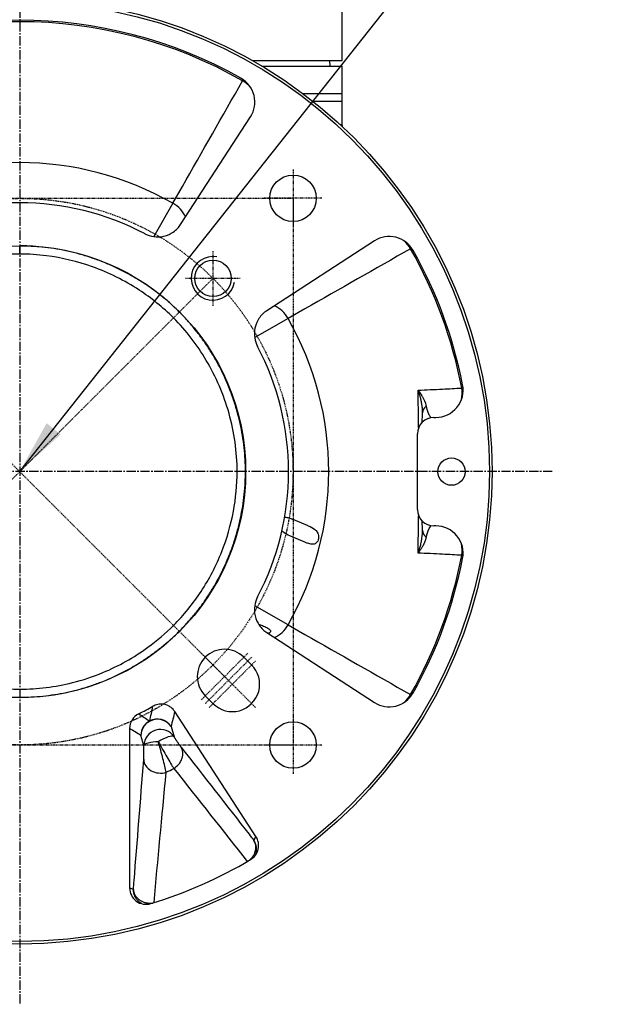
# Model space of a CAD drawing. Header units: millimetres. Extents: x 0 to 4378, y 0 to 2397.
# Tile 4 of 256: x 754 to 863, y 135 to 316. Entities that reach past the tile are written whole.
import ezdxf

# ---------------------------------------------------------------- set-up
doc = ezdxf.new("R2010")
doc.units = ezdxf.units.MM
doc.header["$LTSCALE"] = 0.2
doc.linetypes.add('CENTER2', pattern=[1.125, 0.75, -0.125, 0.125, -0.125])
doc.layers.add('02_Center Line', color=1, linetype='CENTER2')
doc.layers.add('05_Section Line', color=3, linetype='Continuous')
doc.styles.add('Rainbow-5.0 Style', font='malgunsl.ttf')
doc.dimstyles.new('Rainbow-5.0 Style', dxfattribs={"dimtxt": 4.5, "dimasz": 2.5, "dimexe": 1, "dimexo": 1, "dimgap": 1, "dimtad": 1, "dimdsep": 46, "dimtxsty": 'Rainbow-5.0 Style', "dimcen": 0, "dimclrd": 251, "dimclre": 251, "dimclrt": 7, "dimazin": 3, "dimtp": 0.1, "dimtm": 0.1, "dimtfac": 0.61, "dimtmove": 0, "dimatfit": 3, "dimfxl": 1, "dimlwd": -1, "dimlwe": -1, "dimarcsym": 1})

# ---------------------------------------------------------------- blocks, each defined once
blk = doc.blocks.new('A$C1c3fed7d')
for p, q in [((59, 75.2), (59, 148.4)), ((42.57, 75.2), (59, 75.2)), ((44.29, 74.2), (59, 74.2)), ((56.7, 75.2), (56.71, 74.2)), ((59, 63.14), (59, 74.2)), ((40.77, 71.49), (40.9, 71.7)), ((39.47, 69.2), (39.47, 69.2)), ((51.75, 69.2), (59, 69.2)), ((38.62, 67.7), (38.62, 67.7)), ((59, 67.7), (53.7, 67.7)), ((29.44, 45.21), (42.22, 64.89)), ((28.03, 49.09), (29.76, 52.14)), ((28.03, 49.09), (24.54, 42.99)), ((64.89, 42.22), (45.21, 29.44)), ((0, 39.8), (0, 41.27)), ((71.7, 40.9), (71.49, 40.77)), ((59, 33.67), (59, 33.67)), ((52.14, 29.76), (49.09, 28.03)), ((49.09, 28.03), (42.99, 24.54)), ((72.87, 14.89), (72.87, 14.89)), ((81.1, 15.33), (80.87, 15.29)), ((75.76, 9.93), (76.12, 9.93)), ((72.76, -6.93), (72.76, 6.93)), ((52.79, -9.91), (50.01, -8.73)), ((76.12, -9.93), (75.76, -9.93)), ((52.14, -12.9), (49.39, -11.73)), ((72.87, -14.89), (72.87, -14.89)), ((81.1, -15.33), (80.87, -15.29)), ((49.09, -28.03), (42.99, -24.54)), ((49.09, -28.03), (52.14, -29.76)), ((45.21, -29.44), (64.89, -42.22)), ((41.01, -33.94), (42.43, -35.36)), ((0, -39.78), (0, -41.27)), ((35.36, -42.43), (33.94, -41.01)), ((71.49, -40.77), (71.7, -40.9)), ((43.21, -66.73), (28.37, -43.89)), ((27.68, -46.62), (28.24, -48.49)), ((20.1, -46.98), (20.1, -76.14)), ((22.73, -50.12), (22.17, -48.25))]:
    blk.add_line(p, q)
for centre, radius in [((0, 0), 86.41), ((0, 0), 85.93), ((50, 50), 4.25), ((0, 0), 41.33), ((35.36, 35.36), 3.32), ((79, 0), 2.5), ((50, -50), 4.25)]:
    blk.add_circle(centre, radius)
for centre, radius, start, end in [((0, 0), 82.3, 60.3017, 119.6983), ((0, 0), 82.57, 60.6416, 119.3584), ((0, 0), 56.53, 60.2785, 119.7215), ((0, 0), 49.18, 62.218, 117.782), ((0, 0), 82.3, 10.707, 29.6983), ((0, 0), 82.57, 11.0945, 29.3584), ((0, 0), 56.53, 330.2785, 29.7215), ((0, 0), 49.18, 332.218, 27.782), ((0, 0), 82.3, 330.3017, 349.293), ((0, 0), 82.57, 330.6416, 348.9055), ((37.48, -37.48), 5, 45, 225), ((38.89, -38.89), 5, 225, 45), ((0, 0), 49.35, 296.1848, 299.6044), ((0, 0), 59, 300.2906, 300.2911), ((0, 0), 61.17, 295.9906, 297.4405), ((0, 0), 82.57, 286.887, 300.7569)]:
    blk.add_arc(centre, radius, start, end)
for centre, major_axis, ratio, start_param, end_param in [((38.02, 67.61), (-4.86, -1.2), 0.9987, 2.325071, 3.958129), ((38.65, 67.76), (4.35, -2.47), 0.858315, 1.181438, 1.570091), ((25.9, 45.37), (4.35, -2.47), 0.858315, 0.862385, 1.569744), ((67.61, 38.02), (-1.2, -4.86), 0.9987, 2.325057, 3.958114), ((67.76, 38.65), (-2.47, 4.35), 0.858315, 4.713094, 5.101748), ((45.37, 25.9), (-2.47, 4.35), 0.858315, 4.713442, 5.420801), ((76.12, 14.93), (-3.87, 3.18), 0.998493, 2.260128, 4.023079), ((76.65, 14.49), (-0.29, 4.99), 0.856423, 4.393764, 4.822954), ((76.69, 10.68), (-3, 0.09), 0.667242, 5.627391, 6.283141), ((75.76, 6.93), (2.12, -2.12), 0.998783, 2.356803, 3.926382), ((76.69, 10.68), (-3, 0.09), 0.667242, 6.283141, 6.283931), ((75.76, -6.93), (2.12, 2.12), 0.998783, 2.356803, 3.926382), ((76.69, -10.68), (-3, -0.09), 0.667242, 0.000044, 0.655795), ((76.69, -10.68), (-3, -0.09), 0.667242, 6.282612, 6.28323), ((76.12, -14.93), (-3.87, -3.18), 0.998493, 2.260107, 4.023059), ((76.65, -14.49), (-0.29, -4.99), 0.856423, 1.460231, 1.889421), ((45.37, -25.9), (-2.47, -4.35), 0.858315, 0.862385, 1.569744), ((67.61, -38.02), (1.2, -4.86), 0.9987, 5.466664, 7.099721), ((67.76, -38.65), (-2.47, -4.35), 0.858315, 1.181438, 1.570091), ((6.3, -55.56), (-15.44, -46.3), 0.289262, 1.882821, 1.942248), ((23.11, -46.98), (-2.55, 1.59), 0.9981, 5.727156, 6.839234), ((25.17, -48.25), (2.9, -0.76), 0.997501, 0.834212, 2.307381), ((25.17, -48.25), (-2.88, -0.85), 0.983398, 3.466842, 5.990615), ((25.17, -48.25), (1.56, 2.57), 0.998127, 1.02664, 2.114952), ((25.17, -48.25), (2.88, 0.85), 0.983398, 0.29257, 0.292598), ((25.72, -50.12), (2.88, 0.85), 0.983398, 0.29257, 2.849022), ((25.72, -50.12), (2.54, 1.6), 0.269071, 0.054367, 1.547297), ((25.72, -50.12), (-3, -0.04), 0.243594, 4.832803, 6.229198), ((25.68, -52.67), (-2.99, 0.23), 0.82207, 0.092047, 2.019094), ((26.22, -50.72), (-2.35, 4.13), 0.023324, 2.239246, 2.595795), ((40.7, -68.37), (-1.26, -2.73), 0.998091, 0.970147, 2.581843), ((-75.38, -48.95), (-116.89, -75.91), 0.745659, 2.264103, 2.270618), ((40.35, -69.11), (2.71, -1.28), 0.998098, 0.139769, 1.018115), ((23.11, -76.14), (-2.8, 1.1), 0.99842, 0.373637, 2.240474), ((73.91, 0), (115.41, 0), 0.745659, 4.227433, 4.234245)]:
    blk.add_ellipse(centre, major_axis=major_axis, ratio=ratio, start_param=start_param, end_param=end_param)
for points in [[(29.76, 52.14), (33.43, 58.59), (37.1, 65.04), (40.77, 71.49)], [(59, 63.2), (59, 63.18), (59, 63.16), (58.99, 63.15)], [(71.49, 40.77), (65.04, 37.1), (58.59, 33.43), (52.14, 29.76)], [(73.69, 10.77), (73.69, 10.82), (73.69, 10.87), (73.69, 10.92)], [(73.69, -10.92), (73.69, -10.87), (73.69, -10.82), (73.69, -10.77)], [(43.67, -27.87), (43.92, -27.95), (44.18, -28.05), (44.41, -28.15)], [(52.14, -29.76), (58.59, -33.43), (65.04, -37.1), (71.49, -40.77)], [(21.78, -44.29), (22.45, -44.73), (23.11, -45.16), (23.78, -45.59)], [(28.37, -43.89), (28.15, -44.81), (27.92, -45.72), (27.68, -46.62)], [(22.17, -48.25), (21.48, -47.83), (20.79, -47.41), (20.1, -46.98)], [(26.8, -54.98), (26.74, -54.68), (26.65, -54.3), (26.55, -53.87)], [(24.57, -78.83), (25.29, -71.05), (26.02, -63.2), (26.8, -54.98)], [(28.19, -54.29), (32.7, -59.97), (37.17, -65.64), (41.63, -71.31)]]:
    blk.add_open_spline(points, degree=3)
for points, knots in [([(58.55, 63.56), (58.61, 63.53), (58.67, 63.51), (58.72, 63.48), (58.73, 63.48), (58.79, 63.44), (58.84, 63.41), (58.88, 63.38), (58.88, 63.38), (58.92, 63.35), (58.95, 63.32), (58.97, 63.29), (58.97, 63.28), (58.99, 63.25), (59, 63.23), (59, 63.2)], [0.96058753, 0.96058753, 0.96058753, 0.96058753, 0.96876806, 0.96876806, 0.96963472, 0.96963472, 0.97948603, 0.97948603, 0.98025379, 0.98025379, 0.99017681, 0.99017681, 0.99078844, 0.99078844, 1, 1, 1, 1]), ([(22.92, 43.51), (23.42, 43.26), (23.96, 43.07), (25.12, 42.9), (25.77, 42.92), (27.08, 43.22), (27.66, 43.52), (28.69, 44.23), (29.14, 44.74), (29.44, 45.21)], [-0.4857124, -0.4857124, -0.4857124, -0.4857124, -0.3926757, -0.3926757, -0.2891584, -0.2891584, -0.1688163, -0.1688163, 0, 0, 0, 0]), ([(0, 39.8), (-0.49, 39.8), (-0.98, 39.79), (-1.96, 39.76), (-2.46, 39.73), (-3.44, 39.65), (-3.94, 39.61), (-4.92, 39.49), (-5.42, 39.43), (-6.41, 39.28), (-6.9, 39.19), (-7.89, 39), (-8.38, 38.9), (-9.36, 38.67), (-9.85, 38.55), (-10.82, 38.28), (-11.3, 38.14), (-12.26, 37.84), (-12.74, 37.68), (-13.69, 37.35), (-14.16, 37.17), (-14.82, 36.91), (-15.02, 36.83), (-15.68, 36.56), (-16.14, 36.36), (-17.06, 35.94), (-17.51, 35.72), (-18.44, 35.25), (-18.9, 35.01), (-19.81, 34.51), (-20.24, 34.25), (-21.11, 33.73), (-21.53, 33.46), (-22.37, 32.91), (-22.79, 32.63), (-23.6, 32.05), (-24, 31.75), (-24.79, 31.14), (-25.18, 30.83), (-25.94, 30.2), (-26.31, 29.88), (-27.04, 29.22), (-27.4, 28.89), (-27.88, 28.42), (-28.01, 28.29), (-28.15, 28.16), (-28.15, 28.15), (-28.5, 27.8), (-28.84, 27.45), (-29.51, 26.73), (-29.83, 26.36), (-30.48, 25.61), (-30.79, 25.23), (-31.41, 24.45), (-31.71, 24.05), (-32.31, 23.25), (-32.59, 22.84), (-33.16, 22.01), (-33.43, 21.58), (-33.96, 20.73), (-34.22, 20.3), (-34.72, 19.42), (-34.96, 18.98), (-35.43, 18.09), (-35.65, 17.64), (-36.08, 16.74), (-36.29, 16.28), (-36.58, 15.63), (-36.66, 15.43), (-36.93, 14.77), (-37.11, 14.31), (-37.46, 13.38), (-37.62, 12.91), (-37.94, 11.96), (-38.09, 11.49), (-38.36, 10.53), (-38.49, 10.05), (-38.74, 9.08), (-38.85, 8.6), (-39.05, 7.63), (-39.15, 7.14), (-39.31, 6.16), (-39.39, 5.68), (-39.52, 4.7), (-39.58, 4.21), (-39.67, 3.24), (-39.71, 2.76), (-39.77, 1.79), (-39.78, 1.3), (-39.8, 0.55), (-39.8, 0.28), (-39.8, 0.01), (-39.8, 0.01), (-39.8, -0.48), (-39.79, -0.96), (-39.76, -1.92), (-39.73, -2.4), (-39.66, -3.36), (-39.61, -3.84), (-39.51, -4.81), (-39.44, -5.29), (-39.3, -6.26), (-39.22, -6.74), (-39.03, -7.71), (-38.94, -8.19), (-38.72, -9.14), (-38.6, -9.62), (-38.35, -10.57), (-38.22, -11.04), (-37.93, -11.98), (-37.78, -12.45), (-37.51, -13.23), (-37.39, -13.55), (-37.13, -14.26), (-36.98, -14.64), (-36.79, -15.09), (-36.77, -15.15), (-36.55, -15.68), (-36.35, -16.14), (-35.94, -17.05), (-35.72, -17.5), (-35.27, -18.4), (-35.03, -18.84), (-34.55, -19.72), (-34.3, -20.16), (-33.78, -21.02), (-33.52, -21.44), (-33.18, -21.96), (-33.12, -22.05), (-32.86, -22.44), (-32.65, -22.74), (-32.23, -23.33), (-32.02, -23.63), (-31.59, -24.2), (-31.37, -24.49), (-30.91, -25.06), (-30.68, -25.35), (-30.21, -25.9), (-29.97, -26.17), (-29.5, -26.7), (-29.26, -26.97), (-28.78, -27.48), (-28.53, -27.74), (-28.23, -28.04), (-28.19, -28.08), (-28.14, -28.13), (-28.14, -28.13), (-27.8, -28.47), (-27.45, -28.8), (-26.74, -29.45), (-26.39, -29.78), (-25.65, -30.41), (-25.28, -30.71), (-24.53, -31.32), (-24.14, -31.62), (-23.36, -32.19), (-22.97, -32.48), (-22.17, -33.03), (-21.77, -33.29), (-20.96, -33.81), (-20.54, -34.06), (-19.71, -34.55), (-19.29, -34.79), (-18.45, -35.24), (-18.03, -35.46), (-17.32, -35.81), (-17.04, -35.94), (-16.38, -36.25), (-16, -36.42), (-15.48, -36.64), (-15.35, -36.69), (-15.22, -36.75), (-14.77, -36.93), (-14.32, -37.11), (-13.42, -37.45), (-12.96, -37.61), (-12.03, -37.92), (-11.56, -38.06), (-10.62, -38.33), (-10.15, -38.46), (-9.2, -38.7), (-8.72, -38.81), (-7.76, -39.02), (-7.28, -39.11), (-6.31, -39.28), (-5.83, -39.35), (-4.86, -39.48), (-4.37, -39.54), (-3.41, -39.63), (-2.92, -39.67), (-2.1, -39.72), (-1.76, -39.74), (-0.95, -39.77), (-0.48, -39.78), (0, -39.78)], [0, 0, 0, 0, 0.011773, 0.011773, 0.023666, 0.023666, 0.035657, 0.035657, 0.047754, 0.047754, 0.059886, 0.059886, 0.072025, 0.072025, 0.084144, 0.084144, 0.096183, 0.096183, 0.108151, 0.108151, 0.119985, 0.119985, 0.125, 0.125, 0.136827, 0.136827, 0.148771, 0.148771, 0.161424, 0.161424, 0.173547, 0.173547, 0.185688, 0.185688, 0.197819, 0.197819, 0.209912, 0.209912, 0.221906, 0.221906, 0.233821, 0.233821, 0.2456, 0.2456, 0.25, 0.25, 0.250085, 0.250085, 0.261855, 0.261855, 0.273743, 0.273743, 0.28573, 0.28573, 0.297821, 0.297821, 0.309947, 0.309947, 0.322079, 0.322079, 0.33419, 0.33419, 0.34622, 0.34622, 0.358178, 0.358178, 0.370002, 0.370002, 0.375, 0.375, 0.386696, 0.386696, 0.398504, 0.398504, 0.410403, 0.410403, 0.422383, 0.422383, 0.43438, 0.43438, 0.446367, 0.446367, 0.458317, 0.458317, 0.470167, 0.470167, 0.48194, 0.48194, 0.493571, 0.493571, 0.5, 0.5, 0.500107, 0.500107, 0.511587, 0.511587, 0.523187, 0.523187, 0.53493, 0.53493, 0.546735, 0.546735, 0.558577, 0.558577, 0.57043, 0.57043, 0.582245, 0.582245, 0.594013, 0.594013, 0.605671, 0.605671, 0.613659, 0.613659, 0.623498, 0.623498, 0.625, 0.625, 0.636768, 0.636768, 0.648656, 0.648656, 0.660669, 0.660669, 0.672727, 0.672727, 0.684805, 0.684805, 0.6875, 0.6875, 0.696296, 0.696296, 0.70508, 0.70508, 0.713835, 0.713835, 0.722876, 0.722876, 0.731485, 0.731485, 0.740024, 0.740024, 0.74845, 0.74845, 0.75, 0.75, 0.750022, 0.750022, 0.761389, 0.761389, 0.772873, 0.772873, 0.78449, 0.78449, 0.796159, 0.796159, 0.807855, 0.807855, 0.819551, 0.819551, 0.831196, 0.831196, 0.842787, 0.842787, 0.854265, 0.854265, 0.861628, 0.861628, 0.871614, 0.871614, 0.875, 0.875, 0.875, 0.886491, 0.886491, 0.898109, 0.898109, 0.909874, 0.909874, 0.9217, 0.9217, 0.93356, 0.93356, 0.945424, 0.945424, 0.95724, 0.95724, 0.969002, 0.969002, 0.980646, 0.980646, 0.988719, 0.988719, 1, 1, 1, 1]), ([(41.3, 0), (41.3, 0.74), (41.28, 1.48), (41.24, 2.22), (41.19, 2.96), (41.13, 3.7), (41.05, 4.44), (40.97, 5.17), (40.87, 5.91), (40.75, 6.64), (40.62, 7.37), (40.48, 8.1), (40.32, 8.82), (40.16, 9.54), (39.98, 10.26), (39.78, 10.97), (39.58, 11.69), (39.37, 12.39), (39.13, 13.1), (38.9, 13.8), (38.64, 14.49), (38.37, 15.18), (38.1, 15.87), (37.8, 16.55), (37.5, 17.22), (37.19, 17.9), (36.86, 18.56), (36.52, 19.22), (36.18, 19.87), (35.81, 20.52), (35.44, 21.16), (35.06, 21.79), (34.66, 22.42), (34.25, 23.04), (33.84, 23.65), (33.41, 24.26), (32.97, 24.85), (32.53, 25.44), (32.07, 26.02), (31.59, 26.59), (31.12, 27.16), (30.63, 27.71), (30.12, 28.25), (29.82, 28.57), (29.51, 28.89), (29.2, 29.2), (28.68, 29.73), (28.14, 30.24), (27.59, 30.73), (27.03, 31.23), (26.47, 31.7), (25.89, 32.17), (25.31, 32.63), (24.72, 33.08), (24.11, 33.51), (23.51, 33.94), (22.89, 34.36), (22.27, 34.75), (21.64, 35.15), (21.01, 35.53), (20.36, 35.9), (19.71, 36.26), (19.06, 36.61), (18.39, 36.94), (17.73, 37.27), (17.06, 37.58), (16.38, 37.87), (15.7, 38.17), (15.01, 38.44), (14.31, 38.7), (13.62, 38.96), (12.92, 39.2), (12.21, 39.42), (11.5, 39.64), (10.79, 39.84), (10.07, 40.02), (9.35, 40.21), (8.63, 40.37), (7.9, 40.52), (7.17, 40.66), (6.44, 40.79), (5.71, 40.89), (4.97, 40.99), (4.24, 41.08), (3.5, 41.14), (2.76, 41.21), (2.02, 41.25), (1.28, 41.28), (0.85, 41.29), (0.43, 41.3), (0, 41.3)], [0.0000001, 0.0000001, 0.0000001, 0.0000001, 0.034248, 0.034248, 0.034248, 0.0684903, 0.0684903, 0.0684903, 0.1027467, 0.1027467, 0.1027467, 0.1370144, 0.1370144, 0.1370144, 0.1712906, 0.1712906, 0.1712906, 0.2055726, 0.2055726, 0.2055726, 0.2398577, 0.2398577, 0.2398577, 0.2741433, 0.2741433, 0.2741433, 0.3084251, 0.3084251, 0.3084251, 0.3427009, 0.3427009, 0.3427009, 0.3769682, 0.3769682, 0.3769682, 0.4112193, 0.4112193, 0.4112193, 0.4454578, 0.4454578, 0.4454578, 0.4796749, 0.4796749, 0.4796749, 0.5000112, 0.5000112, 0.5000112, 0.5342805, 0.5342805, 0.5342805, 0.5685681, 0.5685681, 0.5685681, 0.6028711, 0.6028711, 0.6028711, 0.6371866, 0.6371866, 0.6371866, 0.6715116, 0.6715116, 0.6715116, 0.7058432, 0.7058432, 0.7058432, 0.7401784, 0.7401784, 0.7401784, 0.7745145, 0.7745145, 0.7745145, 0.8088469, 0.8088469, 0.8088469, 0.8431731, 0.8431731, 0.8431731, 0.8774906, 0.8774906, 0.8774906, 0.911791, 0.911791, 0.911791, 0.9460782, 0.9460782, 0.9460782, 0.9803428, 0.9803428, 0.9803428, 1, 1, 1, 1]), ([(0, -39.78), (3.25, -39.78), (6.5, -39.37), (9.66, -38.58), (11.55, -38.11), (13.41, -37.49), (15.22, -36.75), (18.13, -35.54), (20.89, -33.99), (23.43, -32.13), (25.1, -30.92), (26.67, -29.58), (28.13, -28.12), (30.03, -26.23), (31.72, -24.15), (33.19, -21.91), (34.69, -19.62), (35.96, -17.17), (36.96, -14.62), (37.91, -12.24), (38.62, -9.76), (39.09, -7.25), (39.54, -4.86), (39.78, -2.43), (39.78, 0), (39.77, 3.6), (39.26, 7.2), (38.29, 10.66), (37.34, 14.05), (35.94, 17.33), (34.14, 20.36), (32.47, 23.18), (30.45, 25.8), (28.13, 28.13), (28.12, 28.13), (28.12, 28.14), (28.11, 28.15), (26.21, 30.05), (24.1, 31.75), (21.85, 33.22), (19.18, 34.97), (16.3, 36.4), (13.29, 37.47), (10.57, 38.44), (7.75, 39.12), (4.88, 39.49), (3.27, 39.7), (1.63, 39.8), (0, 39.8)], [0, 0, 0, 0, 0.078094, 0.078094, 0.078094, 0.125072, 0.125072, 0.125072, 0.200668, 0.200668, 0.200668, 0.250129, 0.250129, 0.250129, 0.314391, 0.314391, 0.314391, 0.380289, 0.380289, 0.380289, 0.441775, 0.441775, 0.441775, 0.500107, 0.500107, 0.500107, 0.586469, 0.586469, 0.586469, 0.671196, 0.671196, 0.671196, 0.749978, 0.749978, 0.749978, 0.750161, 0.750161, 0.750161, 0.814775, 0.814775, 0.814775, 0.891455, 0.891455, 0.891455, 0.960822, 0.960822, 0.960822, 1, 1, 1, 1]), ([(45.21, 29.44), (44.93, 29.26), (44.67, 29.05), (44.18, 28.57), (43.96, 28.3), (43.49, 27.6), (43.19, 27.01), (42.92, 25.68), (42.9, 25.07), (43.08, 23.94), (43.26, 23.41), (43.51, 22.92)], [-0.9016147, -0.9016147, -0.9016147, -0.9016147, -0.7414985, -0.7414985, -0.5731897, -0.5731897, -0.3415133, -0.3415133, -0.1650888, -0.1650888, -0.0000083, -0.0000083, -0.0000083, -0.0000083]), ([(72.87, 14.89), (74.36, 14.96), (75.86, 15.04), (77.36, 15.11), (78.53, 15.17), (79.7, 15.23), (80.87, 15.29)], [0.0000003, 0.0000003, 0.0000003, 0.0000003, 0.5614228, 0.5614228, 0.5614228, 1, 1, 1, 1]), ([(72.98, 8.06), (72.98, 8.4), (72.97, 8.74), (72.96, 9.59), (72.95, 10.1), (72.94, 11.13), (72.93, 11.65), (72.91, 12.67), (72.9, 13.18), (72.88, 14.09), (72.87, 14.49), (72.87, 14.89)], [0.7688278, 0.7688278, 0.7688278, 0.7688278, 0.8030493, 0.8030493, 0.8552269, 0.8552269, 0.9074454, 0.9074454, 0.9594617, 0.9594617, 0.9999916, 0.9999916, 0.9999916, 0.9999916]), ([(72.87, 14.89), (73.01, 14.71), (73.17, 14.5), (73.42, 14.13), (73.5, 14.01), (73.66, 13.73), (73.73, 13.61), (74.2, 12.7), (74.31, 12.2), (74.35, 11.97)], [0.0000012, 0.0000012, 0.0000012, 0.0000012, 0.25, 0.25, 0.375, 0.375, 0.5, 0.5, 1, 1, 1, 1]), ([(73.69, 10.92), (73.69, 10.93), (73.69, 10.95), (73.69, 10.96), (73.69, 11.06), (73.68, 11.16), (73.68, 11.26), (73.67, 11.37), (73.67, 11.48), (73.66, 11.6), (73.65, 11.71), (73.63, 11.83), (73.62, 11.95), (73.61, 12.02), (73.6, 12.09), (73.59, 12.16), (73.58, 12.25), (73.57, 12.34), (73.55, 12.43), (73.55, 12.44), (73.55, 12.45), (73.54, 12.46), (73.54, 12.48), (73.54, 12.5), (73.53, 12.52), (73.53, 12.55), (73.53, 12.57), (73.52, 12.59), (73.52, 12.61), (73.52, 12.63), (73.51, 12.65), (73.51, 12.67), (73.5, 12.69), (73.5, 12.72), (73.49, 12.74), (73.49, 12.76), (73.49, 12.78), (73.46, 12.89), (73.44, 13), (73.42, 13.1), (73.39, 13.21), (73.37, 13.31), (73.35, 13.4), (73.32, 13.5), (73.3, 13.59), (73.27, 13.68), (73.25, 13.77), (73.22, 13.86), (73.2, 13.94), (73.17, 14.02), (73.15, 14.09), (73.13, 14.16), (73.1, 14.24), (73.08, 14.3), (73.06, 14.36), (73.04, 14.43), (73.02, 14.48), (73, 14.53), (72.98, 14.58), (72.97, 14.63), (72.95, 14.67), (72.93, 14.71), (72.92, 14.75), (72.91, 14.78), (72.9, 14.81), (72.89, 14.83), (72.88, 14.85), (72.87, 14.87), (72.87, 14.88), (72.87, 14.89)], [0.072453, 0.072453, 0.072453, 0.072453, 0.0834623, 0.0834623, 0.0834623, 0.1667312, 0.1667312, 0.1667312, 0.25, 0.25, 0.25, 0.3312419, 0.3312419, 0.3312419, 0.375, 0.375, 0.375, 0.4318451, 0.4318451, 0.4318451, 0.4375, 0.4375, 0.4375, 0.4514593, 0.4514593, 0.4514593, 0.4657377, 0.4657377, 0.4657377, 0.4792829, 0.4792829, 0.4792829, 0.4912918, 0.4912918, 0.4912918, 0.5, 0.5, 0.5, 0.5434157, 0.5434157, 0.5434157, 0.5876574, 0.5876574, 0.5876574, 0.6326806, 0.6326806, 0.6326806, 0.6787295, 0.6787295, 0.6787295, 0.7252616, 0.7252616, 0.7252616, 0.7721533, 0.7721533, 0.7721533, 0.8192798, 0.8192798, 0.8192798, 0.8665337, 0.8665337, 0.8665337, 0.9137517, 0.9137517, 0.9137517, 0.9607576, 0.9607576, 0.9607576, 0.9993237, 0.9993237, 0.9993237, 0.9993237]), ([(74.35, 11.97), (74.36, 11.91), (74.38, 11.85), (74.4, 11.73), (74.42, 11.67), (74.44, 11.55), (74.46, 11.49), (74.49, 11.4), (74.5, 11.35), (74.52, 11.26), (74.54, 11.22), (74.57, 11.12), (74.59, 11.07), (74.62, 10.97), (74.64, 10.92), (74.67, 10.83), (74.69, 10.8), (74.71, 10.74), (74.71, 10.73), (74.73, 10.7), (74.73, 10.69), (74.74, 10.68), (74.74, 10.67), (74.74, 10.66), (74.74, 10.66), (74.74, 10.66), (74.74, 10.66), (74.74, 10.66), (74.75, 10.65), (74.75, 10.64), (74.76, 10.62), (74.76, 10.61), (74.77, 10.6), (74.77, 10.59), (74.78, 10.59), (74.78, 10.58), (74.78, 10.58), (74.78, 10.58), (74.8, 10.54), (74.82, 10.49), (74.87, 10.4), (74.89, 10.36), (74.94, 10.27), (74.97, 10.22), (75.02, 10.14), (75.05, 10.1), (75.09, 10.03), (75.12, 10), (75.15, 9.96), (75.16, 9.94), (75.18, 9.92), (75.19, 9.91), (75.2, 9.9), (75.2, 9.9), (75.21, 9.89), (75.21, 9.89), (75.21, 9.89), (75.21, 9.89), (75.21, 9.89), (75.21, 9.89), (75.21, 9.88), (75.21, 9.88), (75.22, 9.88)], [0, 0, 0, 0, 0.0312866, 0.0312866, 0.0615933, 0.0615933, 0.0911449, 0.0911449, 0.113218, 0.113218, 0.1378916, 0.1378916, 0.1657933, 0.1657933, 0.1933725, 0.1933725, 0.2143573, 0.2143573, 0.2248497, 0.2248497, 0.2300959, 0.2300959, 0.232719, 0.2340836, 0.2340836, 0.2344031, 0.2344031, 0.2353421, 0.2353421, 0.2400937, 0.2400937, 0.2451141, 0.2451141, 0.2488619, 0.2488619, 0.2499893, 0.2499893, 0.2502114, 0.2502114, 0.2938574, 0.2938574, 0.3351851, 0.3351851, 0.381652, 0.381652, 0.4194368, 0.4194368, 0.4522068, 0.4522068, 0.4685919, 0.4685919, 0.4767844, 0.4767844, 0.4808806, 0.4808806, 0.4843383, 0.4843383, 0.4845568, 0.4845568, 0.4849769, 0.4849769, 0.4864269, 0.4864269, 0.4864269, 0.4864269]), ([(73.61, 9.03), (73.63, 9.21), (73.64, 9.42), (73.66, 9.97), (73.68, 10.35), (73.69, 10.77)], [1.2312753, 1.2312753, 1.2312753, 1.2312753, 1.3481574, 1.3481574, 1.5217315, 1.5217315, 1.5217315, 1.5217315]), ([(-41.3, 0), (-41.3, -0.74), (-41.28, -1.48), (-41.24, -2.22), (-41.19, -2.95), (-41.13, -3.69), (-41.05, -4.43), (-40.97, -5.16), (-40.87, -5.89), (-40.75, -6.62), (-40.63, -7.35), (-40.49, -8.08), (-40.33, -8.8), (-40.17, -9.52), (-39.99, -10.24), (-39.79, -10.95), (-39.59, -11.66), (-39.38, -12.37), (-39.14, -13.07), (-38.91, -13.77), (-38.65, -14.46), (-38.38, -15.15), (-38.11, -15.83), (-37.82, -16.51), (-37.51, -17.19), (-37.21, -17.86), (-36.88, -18.52), (-36.54, -19.18), (-36.2, -19.83), (-35.84, -20.48), (-35.46, -21.11), (-35.09, -21.75), (-34.69, -22.37), (-34.28, -22.99), (-33.87, -23.6), (-33.45, -24.21), (-33, -24.8), (-32.56, -25.39), (-32.1, -25.97), (-31.63, -26.53), (-31.15, -27.1), (-30.66, -27.65), (-30.16, -28.19), (-29.84, -28.53), (-29.52, -28.86), (-29.19, -29.19), (-28.68, -29.7), (-28.15, -30.19), (-27.62, -30.68), (-27.08, -31.16), (-26.53, -31.63), (-25.96, -32.08), (-25.4, -32.54), (-24.82, -32.98), (-24.24, -33.4), (-23.65, -33.82), (-23.06, -34.23), (-22.45, -34.63), (-21.84, -35.02), (-21.23, -35.4), (-20.6, -35.76), (-19.97, -36.12), (-19.34, -36.46), (-18.69, -36.79), (-18.05, -37.12), (-17.39, -37.43), (-16.73, -37.72), (-16.42, -37.86), (-16.11, -38), (-15.79, -38.13), (-15.13, -38.4), (-14.47, -38.66), (-13.8, -38.89), (-13.13, -39.13), (-12.45, -39.35), (-11.77, -39.56), (-11.08, -39.76), (-10.39, -39.94), (-9.7, -40.11), (-9.01, -40.28), (-8.31, -40.43), (-7.61, -40.56), (-6.91, -40.69), (-6.21, -40.8), (-5.5, -40.9), (-4.8, -40.99), (-4.09, -41.07), (-3.38, -41.13), (-2.67, -41.19), (-1.96, -41.23), (-1.24, -41.25), (-0.83, -41.26), (-0.41, -41.27), (0, -41.27)], [0, 0, 0, 0, 0.034154, 0.034154, 0.034154, 0.068323, 0.068323, 0.068323, 0.102505, 0.102505, 0.102505, 0.136697, 0.136697, 0.136697, 0.170897, 0.170897, 0.170897, 0.205103, 0.205103, 0.205103, 0.239312, 0.239312, 0.239312, 0.273522, 0.273522, 0.273522, 0.307729, 0.307729, 0.307729, 0.341931, 0.341931, 0.341931, 0.376126, 0.376126, 0.376126, 0.410307, 0.410307, 0.410307, 0.444477, 0.444477, 0.444477, 0.478628, 0.478628, 0.478628, 0.49999, 0.49999, 0.49999, 0.533443, 0.533443, 0.533443, 0.566889, 0.566889, 0.566889, 0.60034, 0.60034, 0.60034, 0.633795, 0.633795, 0.633795, 0.667257, 0.667257, 0.667257, 0.700722, 0.700722, 0.700722, 0.734192, 0.734192, 0.734192, 0.75, 0.75, 0.75, 0.782979, 0.782979, 0.782979, 0.815954, 0.815954, 0.815954, 0.848926, 0.848926, 0.848926, 0.881897, 0.881897, 0.881897, 0.914867, 0.914867, 0.914867, 0.947837, 0.947837, 0.947837, 0.980809, 0.980809, 0.980809, 1, 1, 1, 1]), ([(0, -41.27), (0.71, -41.27), (1.42, -41.25), (2.13, -41.21), (2.84, -41.18), (3.55, -41.12), (4.26, -41.05), (4.97, -40.97), (5.67, -40.88), (6.38, -40.77), (7.08, -40.66), (7.78, -40.53), (8.48, -40.39), (9.17, -40.24), (9.87, -40.08), (10.55, -39.9), (11.24, -39.71), (11.92, -39.51), (12.6, -39.3), (13.28, -39.08), (13.95, -38.85), (14.62, -38.59), (15.01, -38.45), (15.4, -38.29), (15.79, -38.13), (16.46, -37.85), (17.12, -37.56), (17.78, -37.24), (18.43, -36.93), (19.08, -36.6), (19.71, -36.26), (20.35, -35.91), (20.98, -35.55), (21.59, -35.17), (22.21, -34.79), (22.82, -34.39), (23.41, -33.98), (24.01, -33.57), (24.6, -33.14), (25.17, -32.7), (25.75, -32.26), (26.31, -31.81), (26.86, -31.34), (27.41, -30.87), (27.95, -30.38), (28.48, -29.88), (28.72, -29.65), (28.96, -29.42), (29.19, -29.19), (29.72, -28.67), (30.23, -28.13), (30.72, -27.58), (31.21, -27.03), (31.69, -26.47), (32.16, -25.89), (32.62, -25.32), (33.06, -24.73), (33.5, -24.13), (33.93, -23.53), (34.34, -22.91), (34.74, -22.29), (35.14, -21.67), (35.52, -21.03), (35.88, -20.39), (36.24, -19.75), (36.59, -19.1), (36.92, -18.43), (37.25, -17.77), (37.56, -17.1), (37.85, -16.42), (38.15, -15.75), (38.42, -15.06), (38.68, -14.37), (38.94, -13.68), (39.18, -12.98), (39.4, -12.27), (39.62, -11.57), (39.82, -10.86), (40.01, -10.14), (40.19, -9.43), (40.35, -8.71), (40.5, -7.98), (40.64, -7.26), (40.77, -6.53), (40.88, -5.8), (40.98, -5.07), (41.07, -4.33), (41.13, -3.6), (41.2, -2.86), (41.25, -2.12), (41.27, -1.38), (41.29, -0.92), (41.3, -0.46), (41.3, 0)], [0, 0, 0, 0, 0.032925, 0.032925, 0.032925, 0.065849, 0.065849, 0.065849, 0.098771, 0.098771, 0.098771, 0.131693, 0.131693, 0.131693, 0.164619, 0.164619, 0.164619, 0.197546, 0.197546, 0.197546, 0.230477, 0.230477, 0.230477, 0.25, 0.25, 0.25, 0.283534, 0.283534, 0.283534, 0.317064, 0.317064, 0.317064, 0.350589, 0.350589, 0.350589, 0.384109, 0.384109, 0.384109, 0.417624, 0.417624, 0.417624, 0.451133, 0.451133, 0.451133, 0.484636, 0.484636, 0.484636, 0.5, 0.5, 0.5, 0.534158, 0.534158, 0.534158, 0.568331, 0.568331, 0.568331, 0.602518, 0.602518, 0.602518, 0.636715, 0.636715, 0.636715, 0.67092, 0.67092, 0.67092, 0.705131, 0.705131, 0.705131, 0.739345, 0.739345, 0.739345, 0.773561, 0.773561, 0.773561, 0.807774, 0.807774, 0.807774, 0.841981, 0.841981, 0.841981, 0.876182, 0.876182, 0.876182, 0.910369, 0.910369, 0.910369, 0.944544, 0.944544, 0.944544, 0.978701, 0.978701, 0.978701, 1, 1, 1, 1]), ([(48.47, -8.35), (48.55, -8.34), (48.63, -8.34), (48.93, -8.36), (49.17, -8.42), (49.62, -8.58), (49.81, -8.65), (50.01, -8.73)], [0.1922318, 0.1922318, 0.1922318, 0.1922318, 0.217781, 0.217781, 0.284986, 0.284986, 0.3282537, 0.3282537, 0.3282537, 0.3282537]), ([(72.87, -14.89), (72.88, -14.27), (72.89, -13.65), (72.91, -12.45), (72.93, -11.87), (72.94, -10.72), (72.95, -10.15), (72.97, -9.08), (72.98, -8.57), (72.98, -8.06)], [0.0000084, 0.0000084, 0.0000084, 0.0000084, 0.0623962, 0.0623962, 0.1209627, 0.1209627, 0.1787104, 0.1787104, 0.2301328, 0.2301328, 0.2301328, 0.2301328]), ([(52.79, -9.91), (53.25, -10.11), (53.66, -10.31), (54.17, -10.71), (54.31, -10.87), (54.5, -11.17), (54.57, -11.3), (54.65, -11.58), (54.68, -11.74), (54.68, -11.99), (54.68, -12.09), (54.66, -12.21), (54.66, -12.24), (54.65, -12.28), (54.65, -12.3), (54.64, -12.33), (54.64, -12.34), (54.63, -12.37), (54.62, -12.39), (54.61, -12.44), (54.6, -12.47), (54.55, -12.63), (54.48, -12.76), (54.34, -12.95), (54.27, -13.03), (54.1, -13.16), (54, -13.21), (53.74, -13.29), (53.59, -13.3), (53.2, -13.27), (52.95, -13.2), (52.49, -13.04), (52.32, -12.97), (52.14, -12.9)], [0.5286743, 0.5286743, 0.5286743, 0.5286743, 0.6543714, 0.6543714, 0.7296408, 0.7296408, 0.7809419, 0.7809419, 0.8304763, 0.8304763, 0.8594594, 0.8594594, 0.8676588, 0.8676588, 0.8723409, 0.8723409, 0.876348, 0.876348, 0.8811769, 0.8811769, 0.8901797, 0.8901797, 0.9293096, 0.9293096, 0.9599875, 0.9599875, 0.996758, 0.996758, 1.0459862, 1.0459862, 1.1160906, 1.1160906, 1.1564769, 1.1564769, 1.1564769, 1.1564769]), ([(73.69, -10.77), (73.67, -10.21), (73.65, -9.73), (73.63, -9.22), (73.62, -9.12), (73.61, -9.03)], [0, 0, 0, 0, 0.2312307, 0.2312307, 0.2900974, 0.2900974, 0.2900974, 0.2900974]), ([(75.22, -9.88), (75.13, -9.97), (75.06, -10.08), (74.95, -10.25), (74.91, -10.32), (74.86, -10.42), (74.83, -10.46), (74.81, -10.51), (74.79, -10.55), (74.79, -10.55), (74.59, -10.99), (74.45, -11.48), (74.35, -11.98)], [0.5145984, 0.5145984, 0.5145984, 0.5145984, 0.625, 0.625, 0.6875, 0.6875, 0.71875, 0.734375, 0.734375, 0.75, 0.75, 1, 1, 1, 1]), ([(49.39, -11.73), (48.97, -11.55), (48.6, -11.37), (48.18, -11.06), (48.07, -10.97), (47.97, -10.86)], [1.3552864, 1.3552864, 1.3552864, 1.3552864, 1.4709626, 1.4709626, 1.5173777, 1.5173777, 1.5173777, 1.5173777]), ([(72.87, -14.89), (72.9, -14.79), (72.99, -14.56), (73.17, -14.04), (73.23, -13.83), (73.33, -13.47), (73.37, -13.34), (73.43, -13.07), (73.47, -12.89), (73.64, -12.03), (73.69, -11.41), (73.69, -10.92)], [0.0004134, 0.0004134, 0.0004134, 0.0004134, 0.25, 0.25, 0.375, 0.375, 0.4375, 0.4375, 0.5, 0.5, 0.9269217, 0.9269217, 0.9269217, 0.9269217]), ([(74.35, -11.98), (74.34, -12), (74.34, -12.03), (74.33, -12.07), (74.32, -12.1), (74.31, -12.14), (74.3, -12.18), (74.29, -12.22), (74.28, -12.27), (74.27, -12.31), (74.25, -12.36), (74.24, -12.42), (74.22, -12.47), (74.22, -12.49), (74.21, -12.5), (74.21, -12.51), (74.19, -12.57), (74.17, -12.64), (74.14, -12.71), (74.12, -12.78), (74.09, -12.84), (74.06, -12.92), (74.05, -12.95), (74.03, -12.98), (74.02, -13.02), (74.01, -13.05), (73.99, -13.08), (73.98, -13.11), (73.96, -13.15), (73.95, -13.18), (73.93, -13.21), (73.92, -13.24), (73.9, -13.28), (73.88, -13.31), (73.87, -13.34), (73.85, -13.38), (73.84, -13.41), (73.83, -13.41), (73.83, -13.42), (73.82, -13.43), (73.78, -13.51), (73.74, -13.59), (73.69, -13.67), (73.65, -13.75), (73.6, -13.82), (73.56, -13.9), (73.51, -13.97), (73.47, -14.05), (73.42, -14.12), (73.37, -14.2), (73.32, -14.27), (73.27, -14.34), (73.23, -14.41), (73.18, -14.48), (73.13, -14.54), (73.08, -14.61), (73.03, -14.67), (72.99, -14.73), (72.94, -14.79), (72.9, -14.84), (72.87, -14.89)], [0.0000001, 0.0000001, 0.0000001, 0.0000001, 0.0586699, 0.0586699, 0.0586699, 0.1178387, 0.1178387, 0.1178387, 0.1773011, 0.1773011, 0.1773011, 0.2370347, 0.2370347, 0.2370347, 0.25, 0.25, 0.25, 0.3140205, 0.3140205, 0.3140205, 0.3736329, 0.3736329, 0.3736329, 0.3990814, 0.3990814, 0.3990814, 0.4224408, 0.4224408, 0.4224408, 0.4456672, 0.4456672, 0.4456672, 0.4691875, 0.4691875, 0.4691875, 0.4938245, 0.4938245, 0.4938245, 0.5, 0.5, 0.5, 0.5663406, 0.5663406, 0.5663406, 0.634526, 0.634526, 0.634526, 0.7046445, 0.7046445, 0.7046445, 0.7784834, 0.7784834, 0.7784834, 0.8536529, 0.8536529, 0.8536529, 0.9318081, 0.9318081, 0.9318081, 0.9999999, 0.9999999, 0.9999999, 0.9999999]), ([(80.87, -15.29), (79.7, -15.23), (78.53, -15.17), (77.36, -15.11), (75.86, -15.04), (74.36, -14.96), (72.87, -14.89)], [0, 0, 0, 0, 0.4385772, 0.4385772, 0.4385772, 1, 1, 1, 1]), ([(43.51, -22.92), (43.26, -23.42), (43.07, -23.96), (42.9, -25.12), (42.92, -25.77), (43.22, -27.08), (43.52, -27.66), (44.23, -28.69), (44.74, -29.14), (45.21, -29.44)], [-0.4857124, -0.4857124, -0.4857124, -0.4857124, -0.3926757, -0.3926757, -0.2891584, -0.2891584, -0.1688163, -0.1688163, 0, 0, 0, 0]), ([(44.41, -28.15), (44.68, -28.26), (44.96, -28.39), (45.34, -28.6), (45.46, -28.68), (45.68, -28.83), (45.77, -28.91), (45.87, -29.06), (45.89, -29.11), (45.91, -29.21), (45.91, -29.27), (45.87, -29.36), (45.83, -29.41), (45.73, -29.48), (45.67, -29.52), (45.56, -29.56), (45.5, -29.58), (45.44, -29.59)], [-0.4270385, -0.4270385, -0.4270385, -0.4270385, -0.3403483, -0.3403483, -0.2970031, -0.2970031, -0.253658, -0.253658, -0.2335886, -0.2335886, -0.2135193, -0.2135193, -0.1934499, -0.1934499, -0.1733806, -0.1733806, -0.1544914, -0.1544914, -0.1544914, -0.1544914]), ([(28.37, -43.89), (28.25, -43.69), (28.09, -43.51), (27.74, -43.17), (27.54, -43.02), (27, -42.72), (26.65, -42.6), (25.93, -42.51), (25.59, -42.52), (24.96, -42.65), (24.65, -42.76), (24.38, -42.91)], [-0.4623082, -0.4623082, -0.4623082, -0.4623082, -0.3886825, -0.3886825, -0.309479, -0.309479, -0.1929779, -0.1929779, -0.0933917, -0.0933917, 0, 0, 0, 0]), ([(29.51, -50.37), (29.49, -50.34), (29.48, -50.32), (29.45, -50.29), (29.43, -50.26), (29.41, -50.24), (29.39, -50.2), (29.37, -50.17), (29.34, -50.14), (29.32, -50.11), (29.3, -50.08), (29.27, -50.04), (29.25, -50.01), (29.22, -49.97), (29.19, -49.93), (29.16, -49.89), (29.13, -49.85), (29.1, -49.8), (29.07, -49.76), (29.04, -49.72), (29.01, -49.67), (28.98, -49.62), (28.97, -49.6), (28.95, -49.59), (28.94, -49.57), (28.93, -49.55), (28.92, -49.54), (28.91, -49.53), (28.88, -49.48), (28.85, -49.43), (28.82, -49.39), (28.79, -49.34), (28.75, -49.29), (28.72, -49.24), (28.69, -49.19), (28.66, -49.14), (28.62, -49.09), (28.6, -49.05), (28.57, -49.01), (28.54, -48.97), (28.51, -48.92), (28.48, -48.87), (28.45, -48.82), (28.42, -48.77), (28.38, -48.72), (28.35, -48.67), (28.32, -48.62), (28.29, -48.57), (28.26, -48.52), (28.25, -48.51), (28.24, -48.5), (28.24, -48.49)], [0, 0, 0, 0, 0.0661312, 0.0661312, 0.0661312, 0.1326539, 0.1326539, 0.1326539, 0.1995434, 0.1995434, 0.1995434, 0.2596489, 0.2596489, 0.2596489, 0.3303012, 0.3303012, 0.3303012, 0.4007906, 0.4007906, 0.4007906, 0.4706805, 0.4706805, 0.4706805, 0.499804, 0.499804, 0.499804, 0.5192589, 0.5192589, 0.5192589, 0.5872589, 0.5872589, 0.5872589, 0.6557043, 0.6557043, 0.6557043, 0.7244581, 0.7244581, 0.7244581, 0.7793818, 0.7793818, 0.7793818, 0.8475899, 0.8475899, 0.8475899, 0.9155433, 0.9155433, 0.9155433, 0.9828249, 0.9828249, 0.9828249, 1, 1, 1, 1]), ([(22.68, -52.67), (22.7, -52.39), (22.72, -51.99), (22.73, -51.08), (22.73, -50.58), (22.73, -50.12)], [0, 0, 0, 0, 0.5, 0.5, 1, 1, 1, 1]), ([(25.35, -49.4), (25.87, -50.32), (26.43, -51.31), (27.18, -52.6), (27.41, -52.99), (27.61, -53.33)], [0, 0, 0, 0, 0.5, 0.5, 0.7368276, 0.7368276, 0.7368276, 0.7368276]), ([(26.55, -53.87), (26.45, -53.45), (26.33, -52.99), (25.94, -51.5), (25.65, -50.41), (25.35, -49.4)], [0.2548625, 0.2548625, 0.2548625, 0.2548625, 0.5, 0.5, 1, 1, 1, 1]), ([(28.19, -54.29), (28.5, -54.1), (28.81, -53.85), (29.08, -53.54), (29.35, -53.23), (29.56, -52.86), (29.69, -52.48), (29.69, -52.47), (29.7, -52.47), (29.7, -52.46), (29.83, -52.08), (29.87, -51.68), (29.83, -51.32), (29.83, -51.32), (29.83, -51.31), (29.83, -51.3), (29.79, -50.95), (29.67, -50.63), (29.51, -50.37)], [0, 0, 0, 0, 0.25, 0.25, 0.25, 0.5, 0.5, 0.5, 0.503004, 0.503004, 0.503004, 0.75, 0.75, 0.75, 0.754506, 0.754506, 0.754506, 1, 1, 1, 1]), ([(29.51, -50.37), (33.67, -55.7), (37.82, -61.02), (42.26, -66.71), (42.56, -67.09), (42.86, -67.48)], [0.204142, 0.204142, 0.204142, 0.204142, 0.795858, 0.795858, 0.8387852, 0.8387852, 0.8387852, 0.8387852]), ([(20.8, -76.41), (20.84, -75.89), (20.89, -75.37), (21.52, -67.6), (22.1, -60.27), (22.68, -52.67)], [0.1616046, 0.1616046, 0.1616046, 0.1616046, 0.204142, 0.204142, 0.795858, 0.795858, 0.795858, 0.795858]), ([(41.95, -71.12), (41.99, -71.08), (42.04, -71.05), (42.09, -71), (42.11, -70.99), (42.18, -70.92), (42.24, -70.86), (42.36, -70.74), (42.42, -70.68), (42.49, -70.59), (42.51, -70.57), (42.58, -70.48), (42.63, -70.41), (42.72, -70.27), (42.77, -70.19), (42.85, -70.04), (42.89, -69.96), (42.97, -69.8), (43, -69.72), (43.04, -69.6), (43.05, -69.57), (43.07, -69.53), (43.09, -69.45), (43.11, -69.36), (43.15, -69.2), (43.16, -69.12), (43.19, -68.95), (43.19, -68.87), (43.2, -68.71), (43.2, -68.63), (43.19, -68.52), (43.19, -68.49), (43.18, -68.38), (43.17, -68.3), (43.14, -68.15), (43.12, -68.08), (43.09, -67.99), (43.09, -67.97), (43.06, -67.88), (43.03, -67.81), (43, -67.73), (42.99, -67.72), (42.96, -67.64), (42.93, -67.59), (42.89, -67.51), (42.88, -67.5), (42.86, -67.48)], [0.0842067, 0.0842067, 0.0842067, 0.0842067, 0.1206763, 0.1206763, 0.1337614, 0.1337614, 0.1871406, 0.1871406, 0.2413649, 0.2413649, 0.2597255, 0.2597255, 0.3124084, 0.3124084, 0.3663271, 0.3663271, 0.4208059, 0.4208059, 0.4756792, 0.4756792, 0.5000124, 0.5000124, 0.5000124, 0.5548182, 0.5548182, 0.609239, 0.609239, 0.6630847, 0.6630847, 0.7158911, 0.7158911, 0.7402849, 0.7402849, 0.7944441, 0.7944441, 0.847751, 0.847751, 0.8662392, 0.8662392, 0.9186663, 0.9186663, 0.9318843, 0.9318843, 0.9827033, 0.9827033, 1, 1, 1, 1]), ([(20.8, -76.41), (20.8, -76.43), (20.8, -76.45), (20.81, -76.54), (20.82, -76.6), (20.83, -76.67), (20.83, -76.68), (20.84, -76.75), (20.85, -76.82), (20.88, -76.91), (20.89, -76.94), (20.92, -77.04), (20.94, -77.1), (21, -77.24), (21.03, -77.31), (21.08, -77.42), (21.11, -77.46), (21.18, -77.57), (21.22, -77.63), (21.31, -77.76), (21.36, -77.82), (21.47, -77.95), (21.53, -78.01), (21.66, -78.12), (21.72, -78.18), (21.86, -78.29), (21.93, -78.34), (22, -78.39), (22, -78.39), (22.08, -78.44), (22.16, -78.48), (22.32, -78.57), (22.4, -78.61), (22.56, -78.68), (22.64, -78.71), (22.81, -78.77), (22.89, -78.79), (23.06, -78.84), (23.14, -78.86), (23.31, -78.89), (23.4, -78.9), (23.57, -78.92), (23.65, -78.93), (23.79, -78.93), (23.84, -78.93), (23.98, -78.93), (24.05, -78.93), (24.17, -78.92), (24.2, -78.92), (24.27, -78.91), (24.3, -78.91), (24.33, -78.9)], [0, 0, 0, 0, 0.0178162, 0.0178162, 0.0635236, 0.0635236, 0.0698001, 0.0698001, 0.1158387, 0.1158387, 0.1362904, 0.1362904, 0.1830318, 0.1830318, 0.2305753, 0.2305753, 0.2623678, 0.2623678, 0.3084347, 0.3084347, 0.3562715, 0.3562715, 0.4041601, 0.4041601, 0.4526849, 0.4526849, 0.4997817, 0.4997817, 0.5, 0.5, 0.5487934, 0.5487934, 0.597031, 0.597031, 0.6446658, 0.6446658, 0.691192, 0.691192, 0.7373385, 0.7373385, 0.7851272, 0.7851272, 0.8320931, 0.8320931, 0.8635609, 0.8635609, 0.9097151, 0.9097151, 0.9301296, 0.9301296, 0.9502614, 0.9502614, 0.9502614, 0.9502614]), ([(22.37, -79.05), (22.35, -79.04), (22.34, -79.03), (22.32, -79.02), (22.25, -78.98), (22.18, -78.94), (22.12, -78.89), (22.09, -78.87), (22.05, -78.85), (22.02, -78.82), (21.99, -78.8), (21.96, -78.78), (21.94, -78.76), (21.92, -78.74), (21.9, -78.73), (21.88, -78.71), (21.85, -78.69), (21.83, -78.67), (21.81, -78.65), (21.79, -78.64), (21.78, -78.62), (21.76, -78.61), (21.76, -78.6), (21.75, -78.6), (21.75, -78.6), (21.7, -78.55), (21.65, -78.5), (21.6, -78.45), (21.57, -78.41), (21.54, -78.38), (21.51, -78.34), (21.49, -78.32), (21.47, -78.3), (21.45, -78.27), (21.4, -78.21), (21.36, -78.15), (21.31, -78.09), (21.31, -78.08), (21.3, -78.07), (21.3, -78.07), (21.26, -78.01), (21.23, -77.95), (21.19, -77.89), (21.17, -77.85), (21.15, -77.81), (21.12, -77.76), (21.11, -77.74), (21.1, -77.72), (21.09, -77.69), (21.06, -77.63), (21.03, -77.56), (21, -77.49), (20.97, -77.42), (20.95, -77.35), (20.93, -77.28), (20.91, -77.22), (20.9, -77.16), (20.88, -77.11), (20.88, -77.09), (20.88, -77.07), (20.87, -77.05), (20.86, -76.98), (20.84, -76.91), (20.83, -76.84), (20.83, -76.81), (20.83, -76.78), (20.82, -76.76), (20.82, -76.71), (20.81, -76.67), (20.81, -76.62), (20.8, -76.55), (20.8, -76.48), (20.8, -76.41)], [0.4310822, 0.4310822, 0.4310822, 0.4310822, 0.4417457, 0.4417457, 0.4417457, 0.4797223, 0.4797223, 0.4797223, 0.5007181, 0.5007181, 0.5007181, 0.5176846, 0.5176846, 0.5176846, 0.5301082, 0.5301082, 0.5301082, 0.5450871, 0.5450871, 0.5450871, 0.5556944, 0.5556944, 0.5556944, 0.5589039, 0.5589039, 0.5589039, 0.5938133, 0.5938133, 0.5938133, 0.6164601, 0.6164601, 0.6164601, 0.6321035, 0.6321035, 0.6321035, 0.6706275, 0.6706275, 0.6706275, 0.6752168, 0.6752168, 0.6752168, 0.7094485, 0.7094485, 0.7094485, 0.7357558, 0.7357558, 0.7357558, 0.7488599, 0.7488599, 0.7488599, 0.7886913, 0.7886913, 0.7886913, 0.8290025, 0.8290025, 0.8290025, 0.8616058, 0.8616058, 0.8616058, 0.8717519, 0.8717519, 0.8717519, 0.9135448, 0.9135448, 0.9135448, 0.929008, 0.929008, 0.929008, 0.9567724, 0.9567724, 0.9567724, 1, 1, 1, 1])]:
    blk.add_open_spline(points, degree=3, knots=knots)
at = {"layer": '02_Center Line', "ltscale": 11.288275}
for p, q in [((0, 97.43), (0, -97.43)), ((97.43, 0), (-97.43, 0))]:
    blk.add_line(p, q, dxfattribs=at)
at = {"layer": '02_Center Line'}
for p, q in [((50, 55.25), (50, 44.75)), ((55.25, 50), (44.75, 50)), ((35.36, 40.36), (35.36, 30.36)), ((-38.18, 38.18), (38.18, -38.18)), ((-35.36, -35.36), (35.36, 35.36)), ((40.36, 35.36), (30.36, 35.36)), ((43.13, -43.13), (33.23, -33.23)), ((33.23, -41.72), (41.72, -33.23)), ((42.43, -33.94), (33.94, -42.43)), ((34.65, -43.13), (43.13, -34.65)), ((50, -44.75), (50, -55.25)), ((55.25, -50), (44.75, -50))]:
    blk.add_line(p, q, dxfattribs=at)
blk.add_lwpolyline([(-50, 50), (50, 50), (50, -50), (-50, -50)], close=True, dxfattribs=at)
blk.add_circle((0, 0), 50, dxfattribs=at)
at = {"layer": '05_Section Line'}
blk.add_arc((35.36, 35.36), 4, 80, 350, dxfattribs=at)

msp = doc.modelspace()

# ---------------------------------------------------------------- block references
msp.add_blockref('A$C1c3fed7d', (754.283, 232.882))

# ---------------------------------------------------------------- leaders
at = {"annotation_type": 0, "has_hookline": 1, "hookline_direction": 0, "text_width": 205.77}
msp.add_leader([(754.283, 232.882), (877.212, 388.14), (887.212, 388.14)], dimstyle='Rainbow-5.0 Style', override={"dimscale": 4, "dimgap": 1, "dimtad": 1}, dxfattribs=at)

doc.saveas('drawing.dxf')
